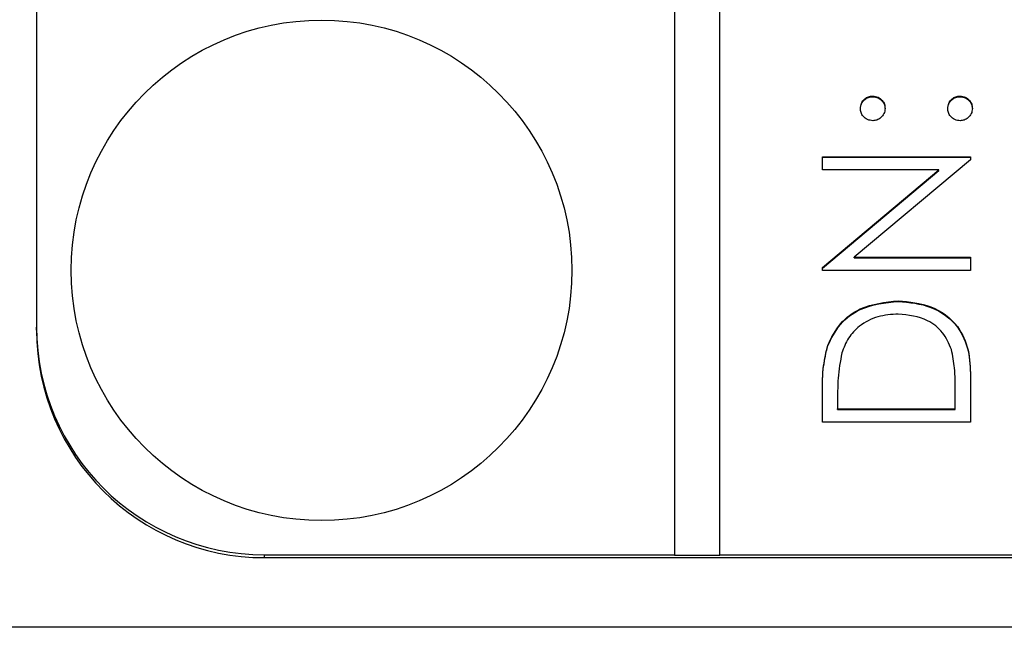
# Model space of a CAD drawing. Header units: millimetres. Extents: x 438 to 1493, y -117 to 773.
# Tile 12 of 26: x 1385.28 to 1393.93, y 338.93 to 344.27. Entities that reach past the tile are written whole.
import ezdxf

# ---------------------------------------------------------------- set-up
doc = ezdxf.new("R2010")
doc.units = ezdxf.units.MM

msp = doc.modelspace()

# ---------------------------------------------------------------- linework, layer by layer
at = {"color": 7, "linetype": 'Continuous', "lineweight": 25}
for p, q in [((1391.0284, 379.5191), (1391.0284, 339.5726)), ((1391.4284, 339.5726), (1391.4284, 379.5191)), ((1385.4284, 377.5218), (1385.4284, 341.5699)), ((1392.7701, 343.5953), (1392.7701, 343.6005)), ((1393.5368, 343.5953), (1393.5368, 343.6005)), ((1392.3284, 343.0679), (1393.6284, 343.0679)), ((1392.3284, 342.9514), (1392.3284, 343.0679)), ((1393.6284, 343.0679), (1393.6284, 343.0414)), ((1392.3284, 343.0627), (1393.6284, 343.0627)), ((1393.6284, 343.0414), (1392.6076, 342.1857)), ((1393.3516, 342.9514), (1392.3284, 342.9514)), ((1392.3284, 342.0937), (1393.3516, 342.9514)), ((1392.3284, 342.0885), (1393.3516, 342.9462)), ((1393.3516, 342.9462), (1393.3516, 342.9514)), ((1392.6076, 342.1857), (1393.6284, 342.1857)), ((1392.6076, 342.1806), (1392.6076, 342.1857)), ((1392.6076, 342.1806), (1393.6284, 342.1806)), ((1393.6284, 342.1857), (1393.6284, 342.0692)), ((1392.3284, 342.0692), (1392.3284, 342.0937)), ((1393.6284, 342.0692), (1392.3284, 342.0692)), ((1392.9948, 341.7978), (1392.9948, 341.8029)), ((1385.4284, 341.5441), (1385.4284, 341.5699)), ((1392.3753, 341.4066), (1392.3753, 341.4118)), ((1393.6284, 341.14), (1393.6284, 340.7377)), ((1392.3284, 340.7377), (1392.3284, 340.9998)), ((1393.4951, 340.8542), (1393.4951, 341.0032)), ((1392.4618, 340.9455), (1392.4618, 340.8542)), ((1392.4618, 340.8542), (1393.4951, 340.8542)), ((1392.4618, 340.849), (1392.4618, 340.8542)), ((1392.4618, 340.849), (1393.4951, 340.849)), ((1393.4951, 340.849), (1393.4951, 340.8542)), ((1393.6284, 340.7377), (1392.3284, 340.7377)), ((1387.4284, 339.5726), (1391.0284, 339.5726)), ((1387.4284, 339.5467), (1387.4284, 339.5726)), ((1387.4284, 339.5467), (1403.4284, 339.5467)), ((1391.0284, 339.5674), (1391.0284, 339.5726)), ((1391.0284, 339.5674), (1391.4284, 339.5674)), ((1391.4284, 339.5726), (1403.4284, 339.5726)), ((1391.4284, 339.5674), (1391.4284, 339.5726)), ((1405.9284, 338.9348), (1384.9284, 338.9348))]:
    msp.add_line(p, q, dxfattribs=at)
msp.add_circle((1387.9303, 342.0701), 2.1981, dxfattribs=at)
for centre in [(1387.4271, 341.5712), (1387.4271, 341.5454)]:
    msp.add_arc(centre, 1.9987, 180.03837, 270.03832, dxfattribs=at)
for points, knots in [([(1392.6618, 343.4923), (1392.6636, 343.5083), (1392.6672, 343.5403), (1392.697, 343.5753), (1392.7323, 343.5975), (1392.7575, 343.5995), (1392.7701, 343.6005)], [0, 0, 0, 0, 0.279602, 0.559212, 0.779475, 1, 1, 1, 1]), ([(1392.6618, 343.4872), (1392.6636, 343.5032), (1392.6672, 343.5352), (1392.697, 343.5702), (1392.7323, 343.5924), (1392.7575, 343.5944), (1392.7701, 343.5953)], [0, 0, 0, 0, 0.279602, 0.559212, 0.779475, 1, 1, 1, 1]), ([(1392.7701, 343.6005), (1392.7861, 343.5987), (1392.8182, 343.5952), (1392.8533, 343.5654), (1392.8753, 343.53), (1392.8774, 343.5049), (1392.8784, 343.4923)], [0, 0, 0, 0, 0.279517, 0.559326, 0.779544, 1, 1, 1, 1]), ([(1392.7701, 343.5953), (1392.7861, 343.5936), (1392.8182, 343.59), (1392.8533, 343.5602), (1392.8753, 343.5249), (1392.8774, 343.4997), (1392.8784, 343.4872)], [0, 0, 0, 0, 0.279517, 0.559326, 0.779544, 1, 1, 1, 1]), ([(1393.4284, 343.4923), (1393.4302, 343.5083), (1393.4339, 343.5403), (1393.4637, 343.5753), (1393.499, 343.5975), (1393.5241, 343.5995), (1393.5368, 343.6005)], [0, 0, 0, 0, 0.279602, 0.559212, 0.779475, 1, 1, 1, 1]), ([(1393.4284, 343.4872), (1393.4302, 343.5032), (1393.4339, 343.5352), (1393.4637, 343.5702), (1393.499, 343.5924), (1393.5241, 343.5944), (1393.5368, 343.5953)], [0, 0, 0, 0, 0.279602, 0.559212, 0.779475, 1, 1, 1, 1]), ([(1393.5368, 343.6005), (1393.5527, 343.5986), (1393.5847, 343.5949), (1393.6199, 343.5653), (1393.6417, 343.5299), (1393.644, 343.5049), (1393.6451, 343.4923)], [0, 0, 0, 0, 0.279469, 0.559358, 0.779674, 1, 1, 1, 1]), ([(1393.5368, 343.5953), (1393.5527, 343.5935), (1393.5847, 343.5897), (1393.6199, 343.5601), (1393.6417, 343.5247), (1393.644, 343.4997), (1393.6451, 343.4872)], [0, 0, 0, 0, 0.279469, 0.559358, 0.779674, 1, 1, 1, 1]), ([(1392.7701, 343.3841), (1392.7542, 343.3861), (1392.7223, 343.3901), (1392.687, 343.4194), (1392.6653, 343.4548), (1392.6629, 343.4798), (1392.6618, 343.4923)], [0, 0, 0, 0, 0.279585, 0.559454, 0.779697, 1, 1, 1, 1]), ([(1392.8784, 343.4923), (1392.8766, 343.4764), (1392.8728, 343.4444), (1392.8433, 343.4092), (1392.8078, 343.3875), (1392.7826, 343.3852), (1392.7701, 343.3841)], [0, 0, 0, 0, 0.279647, 0.559299, 0.779615, 1, 1, 1, 1]), ([(1393.5368, 343.3841), (1393.5208, 343.386), (1393.4888, 343.3898), (1393.4534, 343.4192), (1393.4317, 343.4547), (1393.4295, 343.4798), (1393.4284, 343.4923)], [0, 0, 0, 0, 0.279576, 0.559284, 0.779552, 1, 1, 1, 1]), ([(1393.6451, 343.4923), (1393.6431, 343.4764), (1393.6392, 343.4446), (1393.6098, 343.4094), (1393.5743, 343.3876), (1393.5493, 343.3853), (1393.5368, 343.3841)], [0, 0, 0, 0, 0.279581, 0.559143, 0.779575, 1, 1, 1, 1]), ([(1392.3753, 341.4118), (1392.4073, 341.4779), (1392.4715, 341.6101), (1392.6906, 341.7707), (1392.8795, 341.7907), (1392.9948, 341.8029)], [0, 0, 0, 0, 0.280264, 0.560715, 1, 1, 1, 1]), ([(1392.3753, 341.4066), (1392.4073, 341.4727), (1392.4715, 341.6049), (1392.6906, 341.7655), (1392.8795, 341.7855), (1392.9948, 341.7978)], [0, 0, 0, 0, 0.280264, 0.560715, 1, 1, 1, 1]), ([(1392.9948, 341.8029), (1393.0924, 341.7934), (1393.2873, 341.7745), (1393.5199, 341.6063), (1393.6215, 341.3699), (1393.6261, 341.2168), (1393.6284, 341.14)], [0, 0, 0, 0, 0.280124, 0.559248, 0.778837, 1, 1, 1, 1]), ([(1392.9948, 341.7978), (1393.0924, 341.7883), (1393.2873, 341.7693), (1393.5199, 341.6012), (1393.6215, 341.3648), (1393.6261, 341.2117), (1393.6284, 341.1348)], [0, 0, 0, 0, 0.280124, 0.559248, 0.778837, 1, 1, 1, 1]), ([(1392.9946, 341.6864), (1392.9337, 341.6822), (1392.8122, 341.6738), (1392.659, 341.5933), (1392.5495, 341.4785), (1392.5153, 341.3891), (1392.4982, 341.3444)], [0, 0, 0, 0, 0.280178, 0.559765, 0.779797, 1, 1, 1, 1]), ([(1393.462, 341.3743), (1393.4393, 341.4262), (1393.3938, 341.5298), (1393.2295, 341.6606), (1393.0836, 341.6766), (1392.9946, 341.6864)], [0, 0, 0, 0, 0.280536, 0.561015, 1, 1, 1, 1]), ([(1392.3284, 340.9998), (1392.3285, 341.0779), (1392.3287, 341.2171), (1392.3611, 341.3523), (1392.3753, 341.4118)], [0, 0, 0, 0, 0.560445, 1, 1, 1, 1]), ([(1392.3284, 340.9947), (1392.3285, 341.0727), (1392.3287, 341.2119), (1392.3611, 341.3472), (1392.3753, 341.4066)], [0, 0, 0, 0, 0.560445, 1, 1, 1, 1]), ([(1392.4982, 341.3444), (1392.4852, 341.2705), (1392.4619, 341.1385), (1392.4618, 341.0045), (1392.4618, 340.9455)], [0, 0, 0, 0, 0.559542, 1, 1, 1, 1]), ([(1393.4951, 341.0032), (1393.4953, 341.0732), (1393.4956, 341.198), (1393.4723, 341.3205), (1393.462, 341.3743)], [0, 0, 0, 0, 0.560426, 1, 1, 1, 1])]:
    msp.add_open_spline(points, degree=3, knots=knots, dxfattribs=at)

doc.saveas('drawing.dxf')
